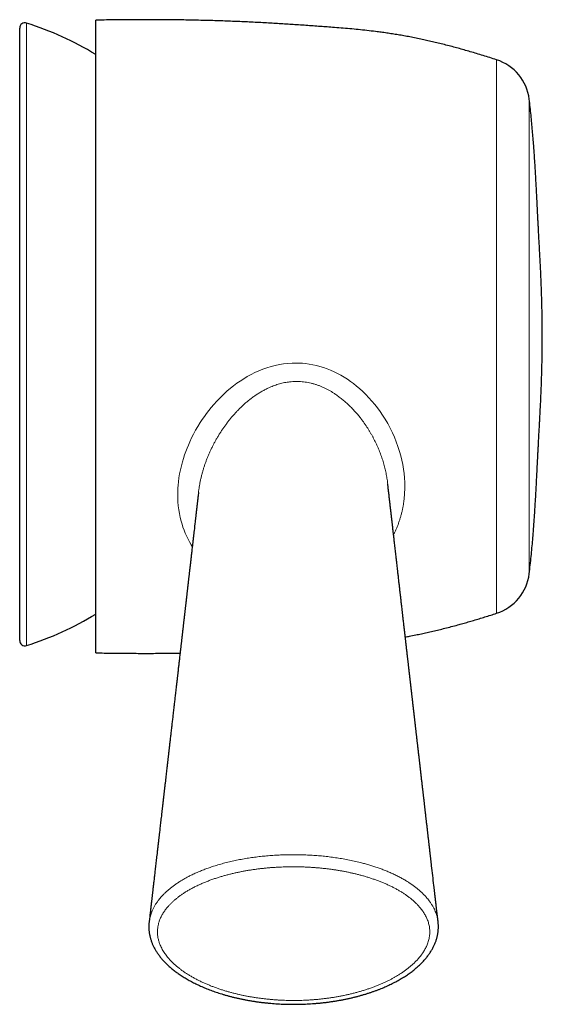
# Model space of a CAD drawing. Header units: millimetres. Extents: x 8 to 802, y 12 to 847.
# Tile 2 of 27: x 433 to 473, y 360 to 435. Entities that reach past the tile are written whole.
import ezdxf

# ---------------------------------------------------------------- set-up
doc = ezdxf.new("R2010")
doc.units = ezdxf.units.MM

msp = doc.modelspace()

# ---------------------------------------------------------------- linework, layer by layer
at = {"color": 7, "linetype": 'Continuous', "lineweight": 30}
for p, q in [((438.964, 431.645), (438.964, 434.86)), ((433.202, 387.792), (433.202, 434.262)), ((438.964, 386.86), (438.964, 431.645)), ((461.102, 399.671), (461.101, 399.679)), ((446.754, 399.035), (446.754, 399.032))]:
    msp.add_line(p, q, dxfattribs=at)
at = {"color": 252, "linetype": 'Continuous', "lineweight": 0}
for p, q in [((433.724, 434.643), (433.724, 387.411)), ((469.351, 429.044), (469.351, 431.857)), ((469.351, 389.863), (469.351, 429.044)), ((471.824, 426.449), (471.824, 428.86)), ((471.824, 392.86), (471.824, 426.449))]:
    msp.add_line(p, q, dxfattribs=at)
at = {"color": 252, "linetype": 'Continuous', "lineweight": 0, "flags": 128}
msp.add_lwpolyline([(446.285, 394.931), (446.21, 395.048), (446.071, 395.285), (445.942, 395.528), (445.84, 395.738), (445.745, 395.952), (445.657, 396.171), (445.577, 396.393), (445.504, 396.618), (445.438, 396.847), (445.367, 397.132), (445.307, 397.422), (445.259, 397.716), (445.222, 398.014), (445.196, 398.316), (445.184, 398.575), (445.179, 398.836), (445.183, 399.1), (445.193, 399.345), (445.211, 399.591), (445.236, 399.838), (445.276, 400.141), (445.326, 400.445), (445.387, 400.75), (445.457, 401.055), (445.538, 401.36), (445.614, 401.618), (445.698, 401.875), (445.789, 402.132), (445.883, 402.38), (445.984, 402.627), (446.091, 402.872), (446.23, 403.169), (446.379, 403.463), (446.537, 403.755), (446.704, 404.043), (446.88, 404.326), (447.035, 404.564), (447.197, 404.798), (447.365, 405.029), (447.541, 405.257), (447.722, 405.481), (447.909, 405.701), (448.146, 405.964), (448.392, 406.22), (448.647, 406.468), (448.91, 406.708), (449.182, 406.939), (449.419, 407.128), (449.663, 407.309), (449.912, 407.483), (450.181, 407.657), (450.456, 407.822), (450.741, 407.979), (451.033, 408.124), (451.329, 408.258), (451.631, 408.38), (451.943, 408.491), (452.26, 408.588), (452.571, 408.667), (452.884, 408.733), (453.208, 408.785), (453.534, 408.822), (453.861, 408.842), (454.188, 408.847), (454.412, 408.841), (454.635, 408.827), (454.857, 408.806), (455.134, 408.769), (455.41, 408.72), (455.687, 408.659), (455.962, 408.587), (456.233, 408.504), (456.501, 408.409), (456.769, 408.303), (457.033, 408.186), (457.29, 408.059), (457.543, 407.923), (457.794, 407.776), (458.039, 407.62), (458.278, 407.456), (458.51, 407.284), (458.74, 407.102), (458.963, 406.913), (459.209, 406.69), (459.446, 406.458), (459.678, 406.217), (459.9, 405.968), (460.113, 405.712), (460.317, 405.451), (460.515, 405.18), (460.702, 404.905), (460.908, 404.58), (461.1, 404.25), (461.282, 403.909), (461.451, 403.564), (461.606, 403.215), (461.747, 402.864), (461.876, 402.504), (461.991, 402.142), (462.083, 401.811), (462.163, 401.479), (462.232, 401.142), (462.288, 400.805), (462.332, 400.469), (462.364, 400.134), (462.383, 399.796), (462.39, 399.46), (462.39, 399.46)], dxfattribs=at)
at = {"color": 7, "linetype": 'Continuous', "lineweight": 30}
for centre, radius, start, end in [((433.602, 434.262), 0.4, 72.22211, 180), ((426.152, 411.027), 24.8, 58.89495, 72.22211), ((468.244, 428.425), 3.606, 6.92527, 72.12264), ((468.244, 393.295), 3.606, 287.87736, 353.07473), ((426.152, 411.027), 24.8, 287.77789, 301.10505), ((433.602, 387.792), 0.4, 180, 287.77789)]:
    msp.add_arc(centre, radius, start, end, dxfattribs=at)
for points, knots in [([(469.351, 431.857), (469.178, 431.913), (468.838, 432.022), (468.332, 432.179), (467.84, 432.329), (467.36, 432.47), (466.892, 432.605), (466.436, 432.732), (465.977, 432.856), (465.515, 432.976), (465.049, 433.093), (464.595, 433.202), (464.152, 433.304), (463.703, 433.403), (463.247, 433.498), (462.785, 433.589), (462.333, 433.672), (461.889, 433.749), (461.454, 433.82), (461.025, 433.885), (460.602, 433.945), (460.102, 434.01), (459.525, 434.079), (458.869, 434.148), (458.216, 434.209), (457.562, 434.264), (456.951, 434.312), (456.379, 434.354), (455.848, 434.393), (455.307, 434.432), (454.757, 434.47), (454.213, 434.508), (453.675, 434.543), (453.144, 434.577), (452.601, 434.61), (452.047, 434.642), (451.479, 434.673), (450.899, 434.703), (450.322, 434.73), (449.748, 434.756), (449.178, 434.779), (448.594, 434.8), (447.996, 434.82), (447.384, 434.837), (446.788, 434.852), (446.208, 434.865), (445.647, 434.875), (445.073, 434.883), (444.487, 434.89), (443.888, 434.894), (443.277, 434.897), (442.669, 434.898), (442.067, 434.896), (441.47, 434.893), (440.861, 434.888), (440.24, 434.881), (439.606, 434.872), (439.18, 434.864), (438.964, 434.86)], [0, 0, 0, 0, 0.017752, 0.035, 0.051764, 0.068062, 0.083914, 0.09934, 0.114358, 0.13043, 0.146058, 0.161268, 0.176085, 0.190535, 0.20626, 0.221594, 0.236574, 0.251234, 0.265609, 0.279734, 0.293644, 0.307372, 0.329043, 0.350475, 0.371803, 0.393161, 0.414683, 0.431795, 0.449152, 0.466806, 0.484788, 0.503126, 0.520132, 0.537478, 0.555188, 0.573283, 0.591787, 0.61072, 0.630105, 0.648292, 0.666895, 0.685932, 0.70542, 0.725376, 0.745818, 0.76374, 0.782043, 0.800737, 0.819835, 0.839346, 0.859283, 0.879656, 0.898723, 0.918176, 0.938021, 0.958267, 0.978924, 1, 1, 1, 1]), ([(472.814, 410.86), (472.814, 411.01), (472.813, 411.306), (472.81, 411.744), (472.806, 412.171), (472.799, 412.588), (472.791, 412.993), (472.782, 413.411), (472.77, 413.841), (472.756, 414.281), (472.74, 414.708), (472.723, 415.125), (472.706, 415.532), (472.687, 415.931), (472.668, 416.318), (472.648, 416.693), (472.629, 417.058), (472.609, 417.413), (472.589, 417.777), (472.569, 418.148), (472.548, 418.528), (472.529, 418.897), (472.51, 419.257), (472.492, 419.609), (472.472, 420.018), (472.448, 420.485), (472.422, 421.011), (472.398, 421.492), (472.375, 421.932), (472.353, 422.334), (472.331, 422.742), (472.307, 423.158), (472.282, 423.58), (472.255, 424.011), (472.227, 424.449), (472.196, 424.897), (472.161, 425.385), (472.12, 425.912), (472.072, 426.481), (472.019, 427.061), (471.96, 427.652), (471.896, 428.253), (471.848, 428.657), (471.824, 428.86)], [0, 0, 0, 0, 0.024925, 0.04922, 0.0729, 0.095982, 0.118481, 0.140413, 0.165554, 0.189953, 0.213636, 0.236627, 0.259401, 0.281507, 0.302972, 0.323821, 0.344081, 0.363777, 0.382936, 0.404643, 0.4257, 0.446174, 0.466137, 0.48566, 0.504815, 0.534346, 0.563422, 0.592322, 0.614446, 0.636753, 0.659367, 0.682413, 0.706012, 0.72979, 0.754147, 0.779061, 0.80451, 0.835474, 0.867132, 0.899448, 0.932387, 0.965915, 1, 1, 1, 1]), ([(471.824, 392.86), (471.85, 393.082), (471.902, 393.52), (471.971, 394.173), (472.034, 394.814), (472.089, 395.441), (472.136, 396.013), (472.175, 396.529), (472.208, 396.992), (472.238, 397.444), (472.266, 397.886), (472.293, 398.333), (472.32, 398.786), (472.345, 399.245), (472.37, 399.695), (472.393, 400.142), (472.416, 400.586), (472.438, 401.032), (472.461, 401.483), (472.482, 401.901), (472.501, 402.288), (472.52, 402.644), (472.539, 403.008), (472.559, 403.383), (472.58, 403.768), (472.601, 404.157), (472.623, 404.551), (472.644, 404.95), (472.666, 405.361), (472.687, 405.786), (472.706, 406.199), (472.724, 406.6), (472.739, 406.987), (472.754, 407.385), (472.767, 407.795), (472.779, 408.216), (472.79, 408.641), (472.798, 409.069), (472.805, 409.5), (472.81, 409.943), (472.813, 410.397), (472.814, 410.705), (472.814, 410.86)], [0, 0, 0, 0, 0.037076, 0.073489, 0.109197, 0.144155, 0.178319, 0.204576, 0.230292, 0.255445, 0.280011, 0.303969, 0.329997, 0.355416, 0.380399, 0.405118, 0.429744, 0.454451, 0.479409, 0.504792, 0.524123, 0.543859, 0.564071, 0.58483, 0.606207, 0.62826, 0.649708, 0.671829, 0.694656, 0.718224, 0.742568, 0.763473, 0.78496, 0.807052, 0.829767, 0.853127, 0.877152, 0.900433, 0.92434, 0.948892, 0.974106, 1, 1, 1, 1]), ([(464.918, 366.422), (464.915, 366.448), (464.907, 366.522), (464.893, 366.643), (464.877, 366.78), (464.862, 366.91), (464.848, 367.032), (464.835, 367.145), (464.823, 367.249), (464.812, 367.347), (464.801, 367.44), (464.791, 367.529), (464.781, 367.616), (464.771, 367.698), (464.763, 367.773), (464.755, 367.84), (464.748, 367.897), (464.743, 367.943), (464.739, 367.981), (464.735, 368.014), (464.732, 368.042), (464.729, 368.064), (464.727, 368.081), (464.725, 368.096), (464.724, 368.111), (464.721, 368.132), (464.718, 368.158), (464.714, 368.191), (464.71, 368.233), (464.704, 368.284), (464.697, 368.346), (464.689, 368.415), (464.68, 368.487), (464.672, 368.562), (464.663, 368.64), (464.653, 368.724), (464.643, 368.813), (464.632, 368.907), (464.621, 369.006), (464.609, 369.109), (464.572, 369.428), (464.511, 369.962), (464.435, 370.616), (464.385, 371.051), (464.36, 371.267), (464.35, 371.355), (464.34, 371.44), (464.33, 371.525), (464.321, 371.609), (464.311, 371.693), (464.302, 371.77), (464.294, 371.841), (464.287, 371.906), (464.28, 371.962), (464.275, 372.01), (464.27, 372.052), (464.265, 372.094), (464.26, 372.14), (464.254, 372.19), (464.248, 372.244), (464.24, 372.311), (464.231, 372.391), (464.22, 372.487), (464.208, 372.591), (464.195, 372.7), (464.182, 372.813), (464.169, 372.928), (464.155, 373.045), (464.142, 373.162), (464.129, 373.278), (464.115, 373.393), (464.095, 373.574), (464.066, 373.82), (464.037, 374.074), (464.015, 374.268), (463.999, 374.404), (463.984, 374.538), (463.969, 374.668), (463.954, 374.792), (463.941, 374.91), (463.928, 375.023), (463.915, 375.133), (463.903, 375.241), (463.891, 375.346), (463.879, 375.447), (463.865, 375.566), (463.849, 375.707), (463.833, 375.848), (463.819, 375.972), (463.806, 376.077), (463.794, 376.189), (463.78, 376.306), (463.766, 376.428), (463.751, 376.561), (463.735, 376.703), (463.717, 376.856), (463.699, 377.015), (463.68, 377.178), (463.655, 377.394), (463.625, 377.658), (463.589, 377.968), (463.554, 378.27), (463.527, 378.507), (463.507, 378.68), (463.494, 378.791), (463.482, 378.899), (463.469, 379.011), (463.456, 379.125), (463.443, 379.241), (463.43, 379.348), (463.42, 379.441), (463.411, 379.52), (463.403, 379.59), (463.395, 379.658), (463.385, 379.739), (463.374, 379.834), (463.362, 379.944), (463.349, 380.058), (463.335, 380.177), (463.322, 380.29), (463.31, 380.396), (463.298, 380.497), (463.286, 380.604), (463.273, 380.718), (463.259, 380.837), (463.245, 380.962), (463.23, 381.093), (463.214, 381.231), (463.2, 381.353), (463.188, 381.458), (463.178, 381.545), (463.168, 381.634), (463.157, 381.725), (463.147, 381.816), (463.137, 381.905), (463.127, 381.992), (463.117, 382.075), (463.108, 382.156), (463.099, 382.23), (463.091, 382.297), (463.085, 382.357), (463.079, 382.409), (463.073, 382.455), (463.069, 382.495), (463.065, 382.53), (463.061, 382.563), (463.057, 382.597), (463.052, 382.637), (463.047, 382.684), (463.041, 382.739), (463.034, 382.799), (463.026, 382.865), (463.018, 382.937), (463.009, 383.015), (462.999, 383.098), (462.99, 383.185), (462.98, 383.271), (462.969, 383.361), (462.959, 383.455), (462.948, 383.551), (462.938, 383.636), (462.929, 383.712), (462.921, 383.778), (462.914, 383.84), (462.908, 383.898), (462.901, 383.954), (462.894, 384.013), (462.887, 384.078), (462.879, 384.151), (462.869, 384.231), (462.86, 384.317), (462.849, 384.409), (462.839, 384.5), (462.828, 384.59), (462.818, 384.678), (462.808, 384.765), (462.799, 384.849), (462.79, 384.926), (462.782, 384.996), (462.774, 385.059), (462.768, 385.115), (462.762, 385.166), (462.757, 385.211), (462.753, 385.249), (462.749, 385.283), (462.745, 385.314), (462.741, 385.347), (462.737, 385.383), (462.733, 385.424), (462.727, 385.468), (462.721, 385.522), (462.714, 385.588), (462.705, 385.667), (462.695, 385.753), (462.684, 385.846), (462.673, 385.946), (462.661, 386.051), (462.649, 386.156), (462.637, 386.26), (462.625, 386.362), (462.613, 386.464), (462.599, 386.59), (462.581, 386.74), (462.562, 386.913), (462.542, 387.083), (462.523, 387.249), (462.507, 387.392), (462.493, 387.51), (462.483, 387.603), (462.473, 387.688), (462.464, 387.766), (462.456, 387.836), (462.449, 387.892), (462.444, 387.936), (462.44, 387.97), (462.437, 388.002), (462.433, 388.034), (462.429, 388.073), (462.423, 388.122), (462.416, 388.183), (462.409, 388.246), (462.402, 388.309), (462.394, 388.373), (462.386, 388.441), (462.378, 388.514), (462.369, 388.592), (462.36, 388.673), (462.346, 388.79), (462.329, 388.938), (462.309, 389.115), (462.29, 389.284), (462.271, 389.445), (462.255, 389.587), (462.241, 389.713), (462.228, 389.824), (462.216, 389.932), (462.203, 390.038), (462.188, 390.169), (462.171, 390.325), (462.15, 390.506), (462.129, 390.687), (462.108, 390.872), (462.089, 391.036), (462.073, 391.18), (462.058, 391.305), (462.043, 391.435), (462.028, 391.569), (462.012, 391.707), (461.996, 391.849), (461.979, 391.995), (461.961, 392.154), (461.942, 392.322), (461.922, 392.497), (461.903, 392.664), (461.884, 392.825), (461.864, 393.004), (461.841, 393.203), (461.816, 393.421), (461.795, 393.608), (461.776, 393.767), (461.761, 393.902), (461.745, 394.043), (461.726, 394.212), (461.703, 394.406), (461.679, 394.624), (461.654, 394.839), (461.63, 395.05), (461.608, 395.237), (461.59, 395.4), (461.574, 395.538), (461.559, 395.672), (461.544, 395.803), (461.529, 395.936), (461.513, 396.074), (461.497, 396.213), (461.481, 396.354), (461.465, 396.496), (461.448, 396.639), (461.432, 396.782), (461.416, 396.924), (461.399, 397.068), (461.382, 397.215), (461.365, 397.363), (461.349, 397.508), (461.333, 397.649), (461.317, 397.786), (461.302, 397.918), (461.287, 398.046), (461.273, 398.173), (461.258, 398.302), (461.243, 398.436), (461.227, 398.575), (461.211, 398.717), (461.194, 398.864), (461.177, 399.014), (461.16, 399.166), (461.146, 399.288), (461.135, 399.382), (461.127, 399.449), (461.119, 399.519), (461.111, 399.593), (461.105, 399.645), (461.102, 399.671)], [0, 0, 0, 0, 0.002396, 0.006768, 0.010932, 0.01489, 0.01864, 0.021987, 0.025149, 0.028128, 0.030922, 0.033533, 0.036276, 0.038782, 0.041049, 0.04308, 0.044872, 0.046184, 0.047332, 0.048314, 0.049164, 0.049834, 0.050323, 0.050739, 0.0512, 0.051707, 0.052597, 0.053599, 0.054715, 0.056386, 0.05826, 0.060336, 0.062616, 0.064822, 0.067191, 0.06972, 0.072412, 0.075265, 0.07828, 0.081437, 0.084615, 0.107281, 0.129883, 0.144027, 0.146801, 0.149497, 0.152058, 0.154486, 0.157202, 0.159728, 0.162064, 0.164211, 0.166168, 0.167935, 0.169299, 0.170525, 0.171771, 0.173148, 0.174656, 0.176295, 0.178066, 0.180715, 0.183612, 0.186757, 0.190151, 0.193513, 0.197047, 0.200585, 0.204107, 0.207614, 0.211106, 0.214582, 0.224063, 0.233429, 0.237573, 0.241693, 0.245776, 0.249706, 0.253457, 0.257031, 0.260425, 0.263642, 0.267033, 0.270201, 0.273183, 0.276185, 0.281008, 0.285959, 0.288989, 0.292179, 0.29554, 0.299072, 0.302775, 0.306649, 0.311061, 0.315675, 0.320492, 0.325485, 0.330458, 0.340046, 0.349398, 0.358513, 0.367391, 0.370814, 0.374197, 0.377462, 0.380573, 0.38431, 0.387798, 0.391037, 0.394027, 0.396201, 0.398233, 0.400284, 0.402407, 0.405563, 0.408866, 0.412315, 0.415911, 0.419654, 0.422488, 0.425521, 0.428751, 0.432179, 0.435806, 0.439561, 0.443506, 0.447643, 0.451971, 0.45453, 0.457151, 0.459835, 0.462581, 0.465379, 0.468071, 0.470607, 0.473215, 0.475634, 0.477863, 0.479902, 0.481752, 0.483269, 0.484629, 0.485832, 0.486879, 0.487797, 0.488814, 0.48998, 0.491432, 0.493064, 0.494875, 0.496865, 0.499034, 0.501382, 0.503909, 0.506579, 0.509176, 0.511659, 0.514742, 0.517631, 0.520328, 0.522463, 0.52446, 0.526318, 0.528038, 0.529676, 0.531434, 0.533331, 0.535578, 0.537993, 0.540575, 0.543325, 0.546243, 0.548802, 0.551478, 0.55417, 0.556682, 0.559008, 0.561148, 0.562997, 0.56468, 0.566199, 0.567553, 0.568741, 0.569679, 0.570562, 0.571552, 0.572653, 0.573865, 0.575189, 0.576625, 0.57878, 0.581147, 0.583723, 0.586511, 0.589572, 0.592759, 0.595914, 0.599036, 0.602124, 0.605179, 0.6082, 0.613501, 0.618696, 0.623785, 0.628768, 0.633643, 0.636663, 0.639452, 0.64201, 0.644336, 0.646431, 0.648295, 0.649417, 0.650436, 0.651349, 0.652248, 0.653288, 0.654868, 0.656695, 0.658769, 0.660524, 0.662423, 0.664467, 0.666656, 0.668989, 0.671468, 0.673984, 0.679519, 0.684817, 0.689878, 0.694702, 0.699288, 0.702725, 0.70602, 0.709245, 0.712426, 0.715563, 0.721054, 0.726418, 0.731833, 0.737353, 0.742979, 0.746592, 0.750335, 0.75421, 0.758214, 0.76235, 0.766616, 0.771013, 0.775465, 0.780885, 0.786099, 0.791107, 0.795909, 0.800504, 0.807191, 0.813728, 0.820119, 0.823966, 0.827992, 0.832199, 0.836585, 0.843126, 0.849647, 0.856062, 0.862371, 0.86855, 0.872814, 0.876943, 0.880937, 0.884799, 0.888714, 0.892816, 0.897105, 0.901202, 0.905456, 0.909765, 0.914029, 0.918247, 0.92242, 0.92692, 0.931363, 0.935691, 0.939886, 0.943946, 0.947871, 0.95172, 0.95539, 0.959218, 0.963202, 0.967345, 0.971633, 0.975882, 0.980518, 0.985022, 0.989395, 0.991411, 0.993398, 0.995414, 0.99764, 1, 1, 1, 1]), ([(446.753, 399.035), (446.75, 399.007), (446.74, 398.914), (446.723, 398.768), (446.704, 398.598), (446.686, 398.442), (446.671, 398.31), (446.658, 398.201), (446.649, 398.116), (446.639, 398.036), (446.631, 397.963), (446.623, 397.895), (446.616, 397.835), (446.61, 397.781), (446.605, 397.731), (446.599, 397.682), (446.593, 397.629), (446.586, 397.567), (446.578, 397.496), (446.569, 397.416), (446.559, 397.329), (446.548, 397.235), (446.536, 397.134), (446.524, 397.029), (446.512, 396.921), (446.478, 396.624), (446.445, 396.331), (446.412, 396.044), (446.401, 395.953), (446.392, 395.867), (446.383, 395.794), (446.376, 395.732), (446.37, 395.682), (446.365, 395.636), (446.36, 395.595), (446.356, 395.556), (446.352, 395.518), (446.347, 395.478), (446.342, 395.433), (446.336, 395.384), (446.33, 395.332), (446.324, 395.274), (446.317, 395.211), (446.309, 395.142), (446.3, 395.07), (446.292, 394.992), (446.282, 394.911), (446.268, 394.79), (446.25, 394.631), (446.229, 394.445), (446.209, 394.269), (446.19, 394.105), (446.172, 393.944), (446.156, 393.81), (446.144, 393.705), (446.136, 393.629), (446.128, 393.56), (446.121, 393.502), (446.116, 393.454), (446.111, 393.415), (446.107, 393.378), (446.102, 393.334), (446.096, 393.28), (446.088, 393.212), (446.079, 393.136), (446.07, 393.052), (446.06, 392.967), (446.05, 392.882), (446.041, 392.797), (446.03, 392.708), (446.02, 392.616), (446.009, 392.525), (445.999, 392.433), (445.989, 392.343), (445.971, 392.191), (445.947, 391.981), (445.922, 391.765), (445.904, 391.607), (445.893, 391.504), (445.881, 391.402), (445.869, 391.303), (445.859, 391.207), (445.848, 391.118), (445.839, 391.034), (445.83, 390.957), (445.823, 390.893), (445.817, 390.841), (445.812, 390.799), (445.807, 390.761), (445.803, 390.725), (445.799, 390.691), (445.795, 390.656), (445.791, 390.616), (445.785, 390.569), (445.779, 390.513), (445.772, 390.449), (445.764, 390.379), (445.755, 390.305), (445.747, 390.231), (445.738, 390.156), (445.729, 390.08), (445.721, 390.005), (445.712, 389.931), (445.7, 389.827), (445.685, 389.696), (445.668, 389.543), (445.652, 389.403), (445.637, 389.273), (445.623, 389.151), (445.61, 389.035), (445.596, 388.915), (445.582, 388.791), (445.567, 388.665), (445.555, 388.559), (445.545, 388.474), (445.538, 388.407), (445.53, 388.343), (445.523, 388.282), (445.517, 388.223), (445.51, 388.162), (445.502, 388.098), (445.494, 388.03), (445.486, 387.956), (445.477, 387.877), (445.466, 387.784), (445.454, 387.677), (445.44, 387.557), (445.426, 387.435), (445.412, 387.312), (445.398, 387.188), (445.384, 387.063), (445.367, 386.916), (445.347, 386.747), (445.326, 386.558), (445.304, 386.371), (445.283, 386.189), (445.263, 386.015), (445.244, 385.849), (445.226, 385.693), (445.209, 385.544), (445.193, 385.398), (445.176, 385.254), (445.161, 385.12), (445.146, 384.994), (445.132, 384.872), (445.118, 384.745), (445.102, 384.612), (445.086, 384.473), (445.067, 384.301), (445.044, 384.102), (445.018, 383.878), (444.994, 383.668), (444.971, 383.472), (444.951, 383.291), (444.93, 383.115), (444.911, 382.946), (444.89, 382.764), (444.867, 382.566), (444.842, 382.348), (444.819, 382.143), (444.797, 381.95), (444.776, 381.771), (444.755, 381.588), (444.734, 381.401), (444.711, 381.208), (444.689, 381.011), (444.667, 380.822), (444.647, 380.644), (444.627, 380.476), (444.608, 380.304), (444.587, 380.128), (444.57, 379.978), (444.556, 379.856), (444.546, 379.767), (444.536, 379.686), (444.528, 379.612), (444.521, 379.547), (444.514, 379.489), (444.508, 379.439), (444.503, 379.398), (444.499, 379.364), (444.496, 379.333), (444.492, 379.303), (444.489, 379.269), (444.484, 379.23), (444.479, 379.181), (444.472, 379.122), (444.464, 379.051), (444.455, 378.973), (444.445, 378.89), (444.435, 378.802), (444.424, 378.71), (444.413, 378.612), (444.401, 378.508), (444.388, 378.398), (444.375, 378.285), (444.358, 378.136), (444.337, 377.95), (444.311, 377.725), (444.284, 377.492), (444.257, 377.252), (444.228, 377.004), (444.206, 376.808), (444.189, 376.664), (444.179, 376.575), (444.169, 376.486), (444.158, 376.396), (444.148, 376.306), (444.138, 376.218), (444.127, 376.127), (444.117, 376.036), (444.106, 375.944), (444.097, 375.861), (444.088, 375.785), (444.08, 375.717), (444.073, 375.657), (444.068, 375.611), (444.064, 375.574), (444.06, 375.544), (444.056, 375.51), (444.052, 375.472), (444.046, 375.424), (444.04, 375.365), (444.032, 375.295), (444.023, 375.221), (444.014, 375.145), (444.005, 375.067), (443.996, 374.988), (443.987, 374.908), (443.978, 374.829), (443.969, 374.751), (443.96, 374.674), (443.945, 374.545), (443.925, 374.365), (443.898, 374.136), (443.872, 373.912), (443.847, 373.695), (443.823, 373.485), (443.804, 373.315), (443.788, 373.181), (443.777, 373.084), (443.766, 372.991), (443.756, 372.903), (443.747, 372.821), (443.737, 372.738), (443.728, 372.657), (443.719, 372.578), (443.71, 372.506), (443.703, 372.441), (443.697, 372.389), (443.692, 372.348), (443.689, 372.318), (443.686, 372.29), (443.682, 372.263), (443.679, 372.233), (443.675, 372.197), (443.67, 372.154), (443.664, 372.104), (443.658, 372.047), (443.65, 371.983), (443.642, 371.913), (443.633, 371.836), (443.618, 371.703), (443.596, 371.515), (443.561, 371.21), (443.518, 370.836), (443.477, 370.479), (443.446, 370.205), (443.424, 370.019), (443.403, 369.838), (443.383, 369.663), (443.364, 369.494), (443.346, 369.337), (443.329, 369.191), (443.313, 369.057), (443.3, 368.945), (443.29, 368.852), (443.281, 368.777), (443.272, 368.698), (443.262, 368.612), (443.251, 368.517), (443.239, 368.415), (443.227, 368.304), (443.213, 368.187), (443.199, 368.062), (443.184, 367.931), (443.168, 367.793), (443.151, 367.647), (443.133, 367.493), (443.114, 367.331), (443.095, 367.16), (443.074, 366.981), (443.053, 366.794), (443.031, 366.607), (443.017, 366.482), (443.01, 366.422)], [0, 0, 0, 0, 0.00255, 0.008421, 0.013275, 0.018012, 0.022632, 0.0253, 0.027911, 0.030342, 0.032568, 0.034627, 0.036472, 0.038103, 0.039523, 0.04097, 0.042592, 0.044389, 0.046597, 0.049022, 0.051664, 0.054524, 0.057602, 0.060863, 0.064144, 0.067422, 0.087949, 0.090813, 0.093642, 0.096256, 0.098627, 0.100321, 0.101864, 0.103259, 0.104503, 0.10562, 0.10674, 0.10798, 0.10934, 0.110819, 0.112419, 0.114138, 0.116088, 0.118172, 0.120391, 0.122743, 0.12523, 0.127814, 0.133825, 0.139698, 0.144825, 0.149842, 0.15475, 0.159544, 0.162058, 0.164361, 0.166452, 0.168331, 0.16966, 0.170858, 0.171931, 0.173048, 0.174857, 0.176916, 0.179228, 0.18179, 0.184603, 0.187021, 0.189597, 0.192332, 0.195162, 0.197967, 0.200746, 0.2035, 0.206227, 0.214627, 0.222769, 0.225954, 0.229097, 0.232199, 0.235259, 0.238216, 0.240937, 0.243478, 0.245839, 0.248018, 0.249357, 0.250618, 0.2518, 0.252903, 0.253927, 0.254919, 0.256075, 0.25756, 0.259271, 0.261206, 0.263367, 0.265752, 0.267912, 0.270226, 0.27257, 0.274871, 0.277128, 0.279341, 0.284383, 0.28918, 0.29333, 0.297278, 0.301024, 0.304568, 0.307911, 0.312039, 0.315908, 0.319519, 0.321683, 0.323742, 0.325697, 0.327547, 0.329302, 0.331161, 0.333086, 0.335177, 0.337434, 0.339859, 0.34245, 0.345996, 0.349695, 0.353427, 0.357192, 0.360989, 0.364819, 0.368682, 0.374478, 0.38034, 0.386087, 0.391637, 0.396992, 0.402149, 0.406832, 0.411369, 0.415836, 0.420237, 0.424571, 0.428148, 0.431863, 0.435762, 0.439845, 0.444113, 0.448564, 0.455612, 0.462479, 0.469166, 0.47491, 0.480489, 0.485875, 0.491069, 0.496071, 0.502609, 0.509299, 0.516143, 0.521514, 0.527013, 0.53264, 0.538395, 0.544282, 0.550349, 0.556609, 0.561652, 0.566812, 0.572091, 0.577488, 0.583002, 0.585978, 0.588714, 0.591209, 0.593464, 0.595478, 0.597251, 0.598784, 0.600053, 0.60109, 0.601931, 0.602834, 0.603902, 0.605094, 0.606412, 0.608371, 0.610555, 0.612962, 0.615593, 0.618228, 0.621055, 0.624073, 0.627284, 0.630677, 0.634163, 0.637718, 0.644415, 0.651343, 0.658503, 0.665895, 0.673518, 0.681373, 0.684071, 0.686794, 0.689544, 0.69232, 0.695122, 0.69785, 0.700428, 0.70349, 0.706309, 0.708884, 0.711214, 0.713301, 0.715143, 0.716742, 0.717606, 0.718508, 0.719549, 0.720728, 0.722046, 0.72398, 0.726152, 0.728561, 0.730801, 0.733213, 0.735691, 0.738143, 0.740572, 0.742975, 0.745355, 0.747709, 0.754951, 0.76195, 0.768912, 0.775616, 0.782064, 0.788254, 0.791394, 0.794409, 0.79727, 0.799975, 0.802525, 0.80492, 0.807589, 0.810034, 0.812256, 0.814255, 0.81603, 0.817071, 0.818016, 0.818866, 0.81964, 0.820535, 0.8216, 0.822955, 0.824512, 0.826272, 0.828233, 0.830397, 0.832763, 0.835331, 0.842707, 0.850153, 0.863621, 0.87731, 0.883182, 0.888956, 0.894546, 0.899952, 0.905175, 0.910214, 0.914497, 0.918637, 0.922634, 0.924924, 0.927179, 0.929602, 0.932251, 0.935183, 0.938351, 0.941755, 0.945395, 0.94927, 0.953306, 0.95757, 0.962061, 0.96678, 0.97183, 0.977116, 0.98264, 0.988401, 0.994398, 1, 1, 1, 1]), ([(462.429, 388.067), (462.533, 388.086), (462.798, 388.134), (463.204, 388.214), (463.65, 388.307), (464.082, 388.401), (464.525, 388.502), (464.978, 388.61), (465.443, 388.726), (465.919, 388.849), (466.372, 388.971), (466.8, 389.09), (467.203, 389.205), (467.614, 389.325), (468.035, 389.451), (468.465, 389.582), (468.905, 389.72), (469.201, 389.815), (469.351, 389.863)], [0, 0, 0, 0, 0.0441541, 0.1129151, 0.1733019, 0.235142, 0.2985454, 0.3636225, 0.430484, 0.4992404, 0.5700026, 0.6270809, 0.6855196, 0.7453724, 0.8066933, 0.8695357, 0.9339534, 1, 1, 1, 1]), ([(438.964, 386.86), (439.177, 386.856), (439.6, 386.849), (440.227, 386.84), (440.842, 386.833), (441.445, 386.828), (442.036, 386.824), (442.616, 386.823), (443.203, 386.823), (443.796, 386.826), (444.395, 386.83), (444.915, 386.835), (445.234, 386.84), (445.358, 386.842)], [0, 0, 0, 0, 0.100075, 0.198181, 0.29436, 0.38865, 0.481093, 0.571727, 0.660593, 0.75635, 0.850069, 0.941801, 1, 1, 1, 1]), ([(443.01, 366.423), (443.009, 366.414), (443.003, 366.369), (442.997, 366.288), (442.991, 366.18), (442.989, 366.073), (442.99, 365.965), (442.996, 365.858), (443.005, 365.751), (443.018, 365.643), (443.034, 365.535), (443.055, 365.427), (443.079, 365.319), (443.106, 365.212), (443.138, 365.106), (443.173, 365.001), (443.211, 364.895), (443.254, 364.789), (443.301, 364.682), (443.351, 364.576), (443.406, 364.47), (443.465, 364.363), (443.527, 364.257), (443.594, 364.151), (443.664, 364.046), (443.739, 363.941), (443.817, 363.836), (443.9, 363.732), (443.986, 363.629), (444.077, 363.526), (444.172, 363.423), (444.272, 363.321), (444.376, 363.219), (444.484, 363.117), (444.597, 363.016), (444.714, 362.916), (444.836, 362.817), (444.961, 362.718), (445.092, 362.62), (445.226, 362.524), (445.366, 362.428), (445.51, 362.333), (445.659, 362.239), (445.812, 362.146), (445.969, 362.055), (446.13, 361.965), (446.296, 361.876), (446.467, 361.789), (446.642, 361.703), (446.823, 361.618), (447.008, 361.535), (447.198, 361.453), (447.391, 361.373), (447.588, 361.296), (447.787, 361.222), (447.99, 361.149), (448.196, 361.079), (448.406, 361.011), (448.619, 360.946), (448.837, 360.882), (449.058, 360.821), (449.284, 360.762), (449.515, 360.706), (449.751, 360.651), (449.99, 360.6), (450.232, 360.551), (450.474, 360.505), (450.72, 360.462), (450.967, 360.423), (451.217, 360.386), (451.469, 360.353), (451.723, 360.322), (451.978, 360.295), (452.236, 360.271), (452.494, 360.25), (452.754, 360.233), (453.015, 360.219), (453.278, 360.208), (453.542, 360.201), (453.807, 360.197), (454.071, 360.196), (454.335, 360.199), (454.598, 360.205), (454.861, 360.215), (455.123, 360.228), (455.384, 360.245), (455.644, 360.264), (455.904, 360.288), (456.164, 360.315), (456.423, 360.345), (456.68, 360.378), (456.936, 360.415), (457.188, 360.455), (457.438, 360.497), (457.684, 360.543), (457.927, 360.592), (458.166, 360.643), (458.403, 360.698), (458.637, 360.755), (458.867, 360.815), (459.095, 360.878), (459.32, 360.944), (459.542, 361.012), (459.761, 361.084), (459.976, 361.157), (460.187, 361.233), (460.392, 361.311), (460.594, 361.391), (460.791, 361.473), (460.984, 361.557), (461.172, 361.643), (461.356, 361.731), (461.536, 361.821), (461.711, 361.912), (461.881, 362.005), (462.046, 362.099), (462.206, 362.194), (462.361, 362.291), (462.512, 362.389), (462.659, 362.489), (462.801, 362.59), (462.939, 362.692), (463.072, 362.796), (463.199, 362.899), (463.321, 363.004), (463.439, 363.109), (463.552, 363.214), (463.66, 363.32), (463.763, 363.427), (463.862, 363.535), (463.957, 363.644), (464.047, 363.753), (464.132, 363.862), (464.213, 363.971), (464.289, 364.081), (464.361, 364.191), (464.429, 364.301), (464.491, 364.411), (464.55, 364.521), (464.604, 364.631), (464.654, 364.741), (464.7, 364.851), (464.742, 364.961), (464.779, 365.071), (464.813, 365.181), (464.842, 365.291), (464.868, 365.4), (464.889, 365.509), (464.907, 365.618), (464.921, 365.727), (464.931, 365.835), (464.937, 365.944), (464.939, 366.052), (464.938, 366.16), (464.933, 366.267), (464.926, 366.354), (464.92, 366.405), (464.918, 366.42)], [0, 0, 0, 0, 0.0010413, 0.005174, 0.0092989, 0.0134306, 0.0175156, 0.0215847, 0.0256957, 0.0298409, 0.0340126, 0.0382022, 0.0424004, 0.0465958, 0.0507591, 0.0549733, 0.0592456, 0.0635703, 0.0679504, 0.0723882, 0.0768857, 0.0814443, 0.0860653, 0.0907492, 0.0954958, 0.1003046, 0.1051741, 0.110102, 0.1150821, 0.1201285, 0.1253157, 0.1305867, 0.1359449, 0.1413924, 0.146931, 0.152562, 0.1582865, 0.1641047, 0.1700162, 0.1760199, 0.1821177, 0.1883963, 0.1947338, 0.2011625, 0.2076875, 0.2143142, 0.2210484, 0.2278961, 0.2348635, 0.2419432, 0.2492414, 0.256603, 0.2640189, 0.2714953, 0.2790388, 0.2866559, 0.2943539, 0.3021399, 0.3100221, 0.3180086, 0.3261084, 0.334331, 0.3426869, 0.3511873, 0.3598605, 0.368486, 0.377146, 0.3858848, 0.3946905, 0.4035506, 0.4124516, 0.4213812, 0.4304084, 0.4394602, 0.4485418, 0.4576566, 0.4668083, 0.4759979, 0.4852602, 0.4945454, 0.5038019, 0.5130329, 0.5222415, 0.5314306, 0.5406033, 0.5497626, 0.5589116, 0.5680533, 0.5771906, 0.5863266, 0.5954522, 0.6045147, 0.6134816, 0.6223562, 0.6311422, 0.639843, 0.6484621, 0.657003, 0.6654692, 0.673864, 0.6821909, 0.6904533, 0.6986545, 0.7068053, 0.7148584, 0.7227659, 0.730566, 0.7382584, 0.7458427, 0.7533194, 0.7606891, 0.7679455, 0.775157, 0.7822288, 0.7891581, 0.7959595, 0.8026459, 0.8092292, 0.8157203, 0.822129, 0.8284684, 0.8347006, 0.8408031, 0.8467841, 0.8526508, 0.85841, 0.8640681, 0.8696312, 0.8751054, 0.8804965, 0.8858136, 0.8911117, 0.896228, 0.9012851, 0.9062733, 0.9111842, 0.9160112, 0.9207373, 0.925403, 0.9300291, 0.9345853, 0.9390807, 0.9435235, 0.9479221, 0.9522855, 0.9566097, 0.9608625, 0.9650866, 0.9692853, 0.973462, 0.9776203, 0.9817636, 0.9858955, 0.9900298, 0.9941037, 0.998191, 1, 1, 1, 1])]:
    msp.add_open_spline(points, degree=3, knots=knots, dxfattribs=at)
at = {"color": 252, "linetype": 'Continuous', "lineweight": 0}
for points, knots in [([(461.101, 399.679), (461.095, 399.724), (461.083, 399.834), (461.058, 400.007), (461.027, 400.201), (460.991, 400.395), (460.951, 400.59), (460.906, 400.785), (460.858, 400.981), (460.804, 401.177), (460.747, 401.373), (460.685, 401.569), (460.619, 401.762), (460.551, 401.953), (460.478, 402.141), (460.402, 402.329), (460.322, 402.516), (460.237, 402.703), (460.148, 402.889), (460.055, 403.074), (459.958, 403.259), (459.856, 403.443), (459.75, 403.626), (459.64, 403.807), (459.525, 403.987), (459.406, 404.166), (459.283, 404.343), (459.155, 404.517), (459.003, 404.716), (458.824, 404.936), (458.616, 405.177), (458.398, 405.411), (458.171, 405.639), (457.934, 405.859), (457.687, 406.07), (457.431, 406.272), (457.191, 406.444), (456.973, 406.589), (456.778, 406.708), (456.578, 406.821), (456.374, 406.927), (456.164, 407.024), (455.95, 407.114), (455.732, 407.194), (455.511, 407.264), (455.287, 407.324), (455.062, 407.372), (454.834, 407.41), (454.602, 407.437), (454.369, 407.451), (454.134, 407.454), (453.898, 407.445), (453.675, 407.425), (453.468, 407.396), (453.275, 407.362), (453.083, 407.32), (452.892, 407.27), (452.702, 407.213), (452.514, 407.149), (452.328, 407.077), (452.118, 406.989), (451.885, 406.879), (451.631, 406.744), (451.382, 406.599), (451.138, 406.443), (450.899, 406.276), (450.666, 406.101), (450.439, 405.916), (450.227, 405.732), (450.03, 405.551), (449.848, 405.373), (449.67, 405.189), (449.495, 405.001), (449.324, 404.806), (449.158, 404.606), (448.996, 404.403), (448.839, 404.196), (448.688, 403.986), (448.542, 403.773), (448.401, 403.557), (448.266, 403.339), (448.136, 403.119), (448.011, 402.898), (447.892, 402.674), (447.778, 402.447), (447.668, 402.216), (447.563, 401.983), (447.463, 401.748), (447.37, 401.512), (447.282, 401.276), (447.201, 401.039), (447.125, 400.802), (447.054, 400.561), (446.989, 400.318), (446.93, 400.073), (446.878, 399.828), (446.831, 399.581), (446.792, 399.334), (446.766, 399.151), (446.756, 399.052), (446.754, 399.035)], [0, 0, 0, 0, 0.0064017, 0.0154574, 0.0245131, 0.0336506, 0.0427881, 0.0519422, 0.0610962, 0.0703136, 0.079531, 0.0887656, 0.0980002, 0.1069382, 0.1158762, 0.1248302, 0.1337842, 0.142804, 0.1518238, 0.1608606, 0.1698973, 0.1790229, 0.1881484, 0.1972924, 0.2064365, 0.2156506, 0.2248648, 0.2340994, 0.243334, 0.2567503, 0.2701838, 0.2836921, 0.2972003, 0.3107923, 0.324384, 0.3380717, 0.351787, 0.3613154, 0.3708549, 0.3804444, 0.3900336, 0.3996815, 0.409329, 0.419045, 0.4287807, 0.4383446, 0.4479299, 0.4576067, 0.4672833, 0.4770585, 0.4868337, 0.4967108, 0.5066135, 0.514764, 0.522928, 0.5311435, 0.5393591, 0.5476225, 0.555886, 0.5641938, 0.5725117, 0.584426, 0.5963658, 0.6083977, 0.62043, 0.632542, 0.6446544, 0.6568383, 0.6690383, 0.6796441, 0.69025, 0.7008919, 0.7115338, 0.7223755, 0.7332173, 0.7440924, 0.7549675, 0.7657879, 0.7766082, 0.7874593, 0.7983104, 0.8090652, 0.8198201, 0.8306044, 0.8413888, 0.8523678, 0.8633468, 0.8743576, 0.8853683, 0.8963199, 0.9072714, 0.9182553, 0.9292392, 0.9405372, 0.9518352, 0.96317, 0.9745047, 0.9860582, 0.9976116, 1, 1, 1, 1]), ([(462.39, 399.46), (462.389, 399.372), (462.387, 399.198), (462.375, 398.938), (462.356, 398.679), (462.328, 398.422), (462.293, 398.166), (462.249, 397.91), (462.197, 397.655), (462.136, 397.402), (462.067, 397.15), (461.99, 396.901), (461.904, 396.655), (461.811, 396.415), (461.712, 396.181), (461.622, 395.987), (461.562, 395.87), (461.541, 395.829)], [0, 0, 0, 0, 0.067677, 0.135366, 0.203043, 0.271178, 0.339327, 0.407462, 0.477046, 0.546644, 0.616228, 0.686315, 0.756416, 0.826503, 0.894182, 0.961874, 1, 1, 1, 1]), ([(443.011, 366.423), (443.012, 366.432), (443.018, 366.502), (443.04, 366.63), (443.079, 366.808), (443.126, 366.975), (443.18, 367.131), (443.246, 367.298), (443.333, 367.484), (443.444, 367.686), (443.567, 367.882), (443.688, 368.051), (443.801, 368.196), (443.923, 368.341), (444.072, 368.504), (444.253, 368.684), (444.443, 368.857), (444.644, 369.024), (444.852, 369.184), (445.068, 369.337), (445.292, 369.485), (445.525, 369.629), (445.767, 369.767), (446.016, 369.9), (446.288, 370.036), (446.585, 370.173), (446.906, 370.31), (447.232, 370.438), (447.563, 370.559), (447.928, 370.681), (448.327, 370.803), (448.762, 370.923), (449.202, 371.031), (449.647, 371.128), (450.096, 371.215), (450.549, 371.291), (451.003, 371.357), (451.459, 371.413), (451.92, 371.46), (452.388, 371.497), (452.861, 371.525), (453.338, 371.542), (453.819, 371.55), (454.3, 371.548), (454.777, 371.535), (455.251, 371.513), (455.725, 371.481), (456.198, 371.439), (456.67, 371.386), (457.139, 371.323), (457.609, 371.249), (458.082, 371.162), (458.556, 371.064), (458.976, 370.964), (459.343, 370.868), (459.658, 370.779), (459.973, 370.683), (460.286, 370.579), (460.6, 370.468), (460.91, 370.349), (461.216, 370.222), (461.518, 370.087), (461.816, 369.944), (462.108, 369.791), (462.375, 369.64), (462.618, 369.492), (462.838, 369.348), (463.053, 369.196), (463.262, 369.038), (463.463, 368.872), (463.657, 368.698), (463.843, 368.516), (463.999, 368.346), (464.128, 368.193), (464.245, 368.043), (464.366, 367.873), (464.487, 367.68), (464.587, 367.498), (464.669, 367.327), (464.734, 367.17), (464.79, 367.013), (464.837, 366.854), (464.876, 366.691), (464.903, 366.546), (464.913, 366.455), (464.917, 366.42)], [0, 0, 0, 0, 0.0011892, 0.0089384, 0.0166829, 0.0244109, 0.0310289, 0.0376469, 0.0472683, 0.0569047, 0.0665436, 0.0761684, 0.0826995, 0.0892306, 0.0994498, 0.1096694, 0.1200703, 0.1304797, 0.1408908, 0.1512941, 0.1618614, 0.1724289, 0.1833331, 0.1942402, 0.205145, 0.2184547, 0.2317737, 0.2450975, 0.2584197, 0.2717322, 0.2886233, 0.3055147, 0.3224466, 0.3393787, 0.3564031, 0.3734312, 0.3904561, 0.4074097, 0.4243634, 0.4418282, 0.4592959, 0.4767608, 0.4946031, 0.5124455, 0.5298998, 0.5473541, 0.5648852, 0.5824193, 0.5999501, 0.617432, 0.6349137, 0.6529267, 0.6709436, 0.6889558, 0.7012342, 0.7135143, 0.7257924, 0.7383233, 0.7508541, 0.7634891, 0.7761299, 0.7887696, 0.8014031, 0.8141677, 0.8269321, 0.8371984, 0.8474646, 0.8578676, 0.8682784, 0.8786875, 0.8890882, 0.8996673, 0.910246, 0.9172512, 0.9242562, 0.9337286, 0.9432068, 0.9526776, 0.9599, 0.9671223, 0.9741314, 0.9811403, 0.9883096, 0.9954876, 1, 1, 1, 1]), ([(443.642, 365.695), (443.643, 365.652), (443.644, 365.568), (443.655, 365.44), (443.671, 365.313), (443.695, 365.185), (443.725, 365.058), (443.761, 364.931), (443.804, 364.806), (443.858, 364.669), (443.925, 364.522), (444.006, 364.366), (444.096, 364.212), (444.195, 364.062), (444.3, 363.915), (444.423, 363.76), (444.564, 363.597), (444.725, 363.427), (444.895, 363.263), (445.073, 363.105), (445.258, 362.952), (445.45, 362.805), (445.648, 362.663), (445.857, 362.523), (446.076, 362.386), (446.305, 362.252), (446.539, 362.124), (446.779, 362), (447.024, 361.882), (447.274, 361.769), (447.528, 361.661), (447.784, 361.559), (448.042, 361.462), (448.302, 361.37), (448.564, 361.284), (448.821, 361.205), (449.072, 361.132), (449.316, 361.066), (449.562, 361.003), (449.812, 360.944), (450.067, 360.888), (450.325, 360.835), (450.585, 360.786), (450.848, 360.74), (451.114, 360.698), (451.384, 360.659), (451.654, 360.625), (451.924, 360.594), (452.194, 360.567), (452.464, 360.545), (452.734, 360.526), (453.091, 360.506), (453.534, 360.49), (454.064, 360.485), (454.593, 360.495), (455.037, 360.515), (455.396, 360.538), (455.669, 360.56), (455.942, 360.586), (456.217, 360.616), (456.494, 360.651), (456.773, 360.69), (457.052, 360.733), (457.328, 360.781), (457.604, 360.833), (457.877, 360.889), (458.15, 360.949), (458.419, 361.014), (458.685, 361.083), (458.947, 361.155), (459.208, 361.233), (459.471, 361.316), (459.735, 361.405), (459.993, 361.499), (460.244, 361.595), (460.486, 361.695), (460.726, 361.799), (460.954, 361.904), (461.17, 362.009), (461.374, 362.114), (461.574, 362.224), (461.782, 362.343), (461.995, 362.474), (462.213, 362.616), (462.425, 362.765), (462.632, 362.922), (462.833, 363.085), (463.026, 363.256), (463.212, 363.435), (463.364, 363.598), (463.487, 363.74), (463.584, 363.859), (463.676, 363.982), (463.763, 364.107), (463.846, 364.236), (463.922, 364.368), (463.993, 364.502), (464.059, 364.644), (464.119, 364.793), (464.173, 364.95), (464.217, 365.11), (464.251, 365.273), (464.274, 365.438), (464.286, 365.603), (464.286, 365.767), (464.276, 365.929), (464.255, 366.092), (464.222, 366.253), (464.179, 366.413), (464.127, 366.565), (464.069, 366.708), (464.006, 366.843), (463.936, 366.976), (463.859, 367.107), (463.776, 367.235), (463.686, 367.36), (463.591, 367.483), (463.475, 367.62), (463.337, 367.771), (463.173, 367.933), (463, 368.088), (462.819, 368.238), (462.631, 368.383), (462.436, 368.521), (462.235, 368.654), (462.023, 368.785), (461.8, 368.914), (461.567, 369.039), (461.328, 369.159), (461.084, 369.274), (460.834, 369.383), (460.58, 369.488), (460.322, 369.587), (460.061, 369.681), (459.798, 369.769), (459.534, 369.853), (459.267, 369.932), (459.006, 370.003), (458.752, 370.069), (458.504, 370.128), (458.255, 370.184), (458.002, 370.238), (457.744, 370.288), (457.483, 370.335), (457.22, 370.378), (456.954, 370.419), (456.685, 370.456), (456.412, 370.489), (456.139, 370.519), (455.866, 370.546), (455.593, 370.568), (455.32, 370.588), (455.047, 370.603), (454.686, 370.619), (454.238, 370.631), (453.703, 370.632), (453.169, 370.62), (452.722, 370.598), (452.362, 370.574), (452.086, 370.553), (451.811, 370.527), (451.534, 370.497), (451.255, 370.464), (450.975, 370.426), (450.695, 370.384), (450.416, 370.338), (450.139, 370.288), (449.864, 370.234), (449.59, 370.176), (449.319, 370.114), (449.052, 370.048), (448.788, 369.978), (448.526, 369.903), (448.256, 369.821), (447.979, 369.73), (447.695, 369.631), (447.413, 369.524), (447.135, 369.411), (446.86, 369.292), (446.589, 369.164), (446.323, 369.029), (446.071, 368.892), (445.836, 368.753), (445.62, 368.616), (445.414, 368.476), (445.219, 368.332), (445.03, 368.182), (444.855, 368.031), (444.694, 367.88), (444.547, 367.729), (444.407, 367.572), (444.29, 367.428), (444.194, 367.298), (444.117, 367.185), (444.044, 367.069), (443.976, 366.95), (443.913, 366.828), (443.856, 366.704), (443.805, 366.577), (443.754, 366.431), (443.708, 366.265), (443.671, 366.078), (443.647, 365.887), (443.644, 365.759), (443.642, 365.695)], [0, 0, 0, 0, 0.002832, 0.00567, 0.008531, 0.011392, 0.014276, 0.017161, 0.020067, 0.022978, 0.026751, 0.030524, 0.034333, 0.038142, 0.041956, 0.045776, 0.05059, 0.055414, 0.060275, 0.065137, 0.070029, 0.074921, 0.07984, 0.084763, 0.090055, 0.095346, 0.100658, 0.105969, 0.111378, 0.116787, 0.12221, 0.127633, 0.133024, 0.138414, 0.143815, 0.149216, 0.154147, 0.159079, 0.164017, 0.168955, 0.174077, 0.179199, 0.184326, 0.189454, 0.194723, 0.199991, 0.205265, 0.210539, 0.215774, 0.221008, 0.226247, 0.231487, 0.241726, 0.251975, 0.262194, 0.272422, 0.277725, 0.283028, 0.288336, 0.293644, 0.299098, 0.304551, 0.310011, 0.315471, 0.320889, 0.326307, 0.331732, 0.337158, 0.34246, 0.347762, 0.353073, 0.358384, 0.363897, 0.369413, 0.374555, 0.379698, 0.384851, 0.390004, 0.394542, 0.399079, 0.403627, 0.408175, 0.413377, 0.418584, 0.423816, 0.429047, 0.43431, 0.439573, 0.444874, 0.450188, 0.453391, 0.456598, 0.459821, 0.463043, 0.466283, 0.469524, 0.472785, 0.476053, 0.479658, 0.483265, 0.48687, 0.490575, 0.494284, 0.49799, 0.501612, 0.505235, 0.508907, 0.512579, 0.516273, 0.519978, 0.523253, 0.526535, 0.529843, 0.53315, 0.536481, 0.539811, 0.543162, 0.546517, 0.551369, 0.556232, 0.561132, 0.566033, 0.570964, 0.575895, 0.580853, 0.585815, 0.591184, 0.596553, 0.601941, 0.60733, 0.612818, 0.618306, 0.623808, 0.629311, 0.63478, 0.640249, 0.645728, 0.651208, 0.656191, 0.661173, 0.666162, 0.671151, 0.676325, 0.6815, 0.68668, 0.69186, 0.697183, 0.702506, 0.707834, 0.713163, 0.718451, 0.72374, 0.729033, 0.734327, 0.744673, 0.755028, 0.765326, 0.775632, 0.780977, 0.786321, 0.791671, 0.797021, 0.802518, 0.808016, 0.813521, 0.819025, 0.82449, 0.829955, 0.835427, 0.840899, 0.84625, 0.851601, 0.85696, 0.862319, 0.868282, 0.874249, 0.880232, 0.886216, 0.892219, 0.898221, 0.904247, 0.91028, 0.915619, 0.920963, 0.925965, 0.930966, 0.935996, 0.941025, 0.945483, 0.94994, 0.954431, 0.958922, 0.961893, 0.964869, 0.967859, 0.97085, 0.973858, 0.976867, 0.979895, 0.98293, 0.98716, 0.991389, 0.995695, 1, 1, 1, 1])]:
    msp.add_open_spline(points, degree=3, knots=knots, dxfattribs=at)

doc.saveas('drawing.dxf')
